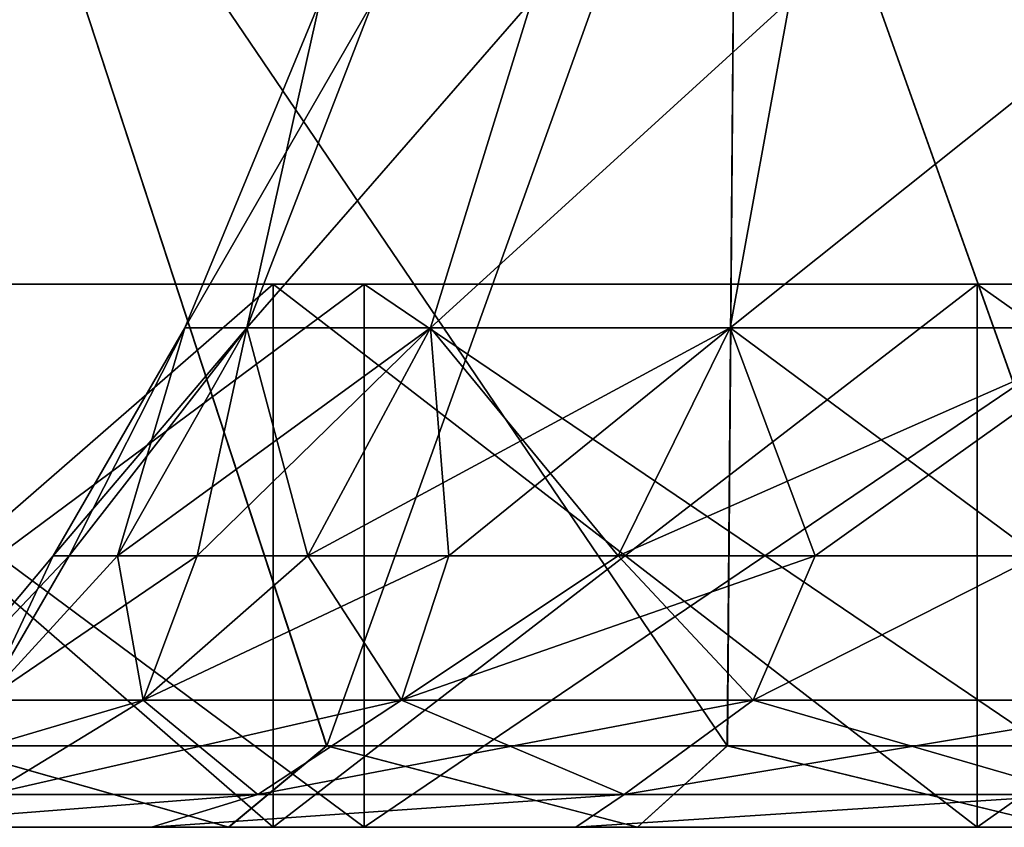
# Model space of a CAD drawing. Header units: millimetres. Extents: x -178 to 325, y 0 to 197.
# Tile 123 of 256: x 135.97 to 139.6, y 0 to 2.97. Entities that reach past the tile are written whole.
import ezdxf

# ---------------------------------------------------------------- set-up
doc = ezdxf.new("R2010")
doc.units = ezdxf.units.MM
doc.header["$LTSCALE"] = 52.148148
for name, color, linetype in [('5936', 7, 'CONTINUOUS'), ('5942', 7, 'CONTINUOUS'), ('5944', 7, 'CONTINUOUS'), ('5949', 7, 'CONTINUOUS'), ('5950', 7, 'CONTINUOUS'), ('5951', 7, 'CONTINUOUS'), ('5952', 7, 'CONTINUOUS'), ('5953', 7, 'CONTINUOUS'), ('5954', 7, 'CONTINUOUS'), ('5955', 7, 'CONTINUOUS'), ('5956', 7, 'CONTINUOUS'), ('5957', 7, 'CONTINUOUS'), ('5958', 7, 'CONTINUOUS'), ('5959', 7, 'CONTINUOUS'), ('5960', 7, 'CONTINUOUS'), ('5963', 7, 'CONTINUOUS'), ('5964', 7, 'CONTINUOUS')]:
    doc.layers.add(name, color=color, linetype=linetype)

msp = doc.modelspace()

# ---------------------------------------------------------------- linework, layer by layer
at = {"layer": '5936', "linetype": 'CONTINUOUS'}
for points in [[(134.5451, 0, 17.8355), (137.2411, 0, 19.8537), (133.9448, 0, 18.4398), (134.5451, 0, 17.8355)], [(133.9448, 0, 18.4398), (137.2411, 0, 19.8537), (135.3066, 0, 19.5424), (133.9448, 0, 18.4398)], [(137.2411, 0, -19.8537), (134.5451, 0, -17.8355), (135.3074, 0, -19.543), (137.2411, 0, -19.8537)], [(135.3066, 0, 19.5424), (137.2411, 0, 19.8537), (136.7416, 0, 20.5429), (135.3066, 0, 19.5424)], [(136.7425, 0, -20.5434), (137.2411, 0, -19.8537), (135.3074, 0, -19.543), (136.7425, 0, -20.5434)], [(137.2411, 0, 19.8537), (140.196, 0, 21.4672), (136.7416, 0, 20.5429), (137.2411, 0, 19.8537)], [(136.7416, 0, 20.5429), (140.196, 0, 21.4672), (138.2483, 0, 21.4405), (136.7416, 0, 20.5429)], [(138.2492, 0, -21.441), (137.2411, 0, -19.8537), (136.7425, 0, -20.5434), (138.2492, 0, -21.441)], [(140.196, 0, -21.4672), (137.2411, 0, -19.8537), (138.2492, 0, -21.441), (140.196, 0, -21.4672)], [(138.2483, 0, 21.4405), (140.196, 0, 21.4672), (139.812, 0, 22.2261), (138.2483, 0, 21.4405)], [(139.8129, 0, -22.2265), (140.196, 0, -21.4672), (138.2492, 0, -21.441), (139.8129, 0, -22.2265)]]:
    msp.add_3dface(points, dxfattribs=at)
at = {"layer": '5942', "linetype": 'CONTINUOUS'}
for points in [[(137.1035, 0.3, -21.1244), (135.687, 0.3, -20.1916), (135.7272, 4.5, -20.22), (137.1035, 0.3, -21.1244)], [(138.6134, 4.5, -21.9752), (137.1035, 0.3, -21.1244), (135.7272, 4.5, -20.22), (138.6134, 4.5, -21.9752)], [(138.5807, 0.3, -21.9582), (137.1035, 0.3, -21.1244), (138.6134, 4.5, -21.9752), (138.5807, 0.3, -21.9582)], [(140.1112, 0.3, -22.6886), (138.5807, 0.3, -21.9582), (138.6134, 4.5, -21.9752), (140.1112, 0.3, -22.6886)], [(141.7117, 4.5, -23.321), (140.1112, 0.3, -22.6886), (138.6134, 4.5, -21.9752), (141.7117, 4.5, -23.321)]]:
    msp.add_3dface(points, dxfattribs=at)
at = {"layer": '5944', "linetype": 'CONTINUOUS'}
for points in [[(135.6859, 0.3, 20.1908), (137.1023, 0.3, 21.1237), (135.7272, 4.5, 20.22), (135.6859, 0.3, 20.1908)], [(137.1023, 0.3, 21.1237), (138.5795, 0.3, 21.9576), (135.7272, 4.5, 20.22), (137.1023, 0.3, 21.1237)], [(135.7272, 4.5, 20.22), (138.5795, 0.3, 21.9576), (138.6134, 4.5, 21.9752), (135.7272, 4.5, 20.22)], [(138.5795, 0.3, 21.9576), (140.1099, 0.3, 22.6881), (138.6134, 4.5, 21.9752), (138.5795, 0.3, 21.9576)], [(140.1099, 0.3, 22.6881), (141.6866, 0.3, 23.312), (138.6134, 4.5, 21.9752), (140.1099, 0.3, 22.6881)], [(138.6134, 4.5, 21.9752), (141.6866, 0.3, 23.312), (141.7117, 4.5, 23.321), (138.6134, 4.5, 21.9752)]]:
    msp.add_3dface(points, dxfattribs=at)
at = {"layer": '5949', "linetype": 'CONTINUOUS'}
for points in [[(134.5451, 0, -17.8355), (137.2411, 0, -19.8537), (134.5451, 2, -17.8355), (134.5451, 0, -17.8355)], [(134.5451, 2, -17.8355), (137.2411, 0, -19.8537), (137.2411, 2, -19.8537), (134.5451, 2, -17.8355)], [(137.2411, 0, -19.8537), (140.196, 0, -21.4672), (137.2411, 2, -19.8537), (137.2411, 0, -19.8537)], [(137.2411, 2, -19.8537), (140.196, 0, -21.4672), (140.196, 2, -21.4672), (137.2411, 2, -19.8537)]]:
    msp.add_3dface(points, dxfattribs=at)
at = {"layer": '5950', "linetype": 'CONTINUOUS'}
for points in [[(132.1645, 2, -15.4549), (134.5451, 2, -17.8355), (136.9065, 2, -16.4183), (132.1645, 2, -15.4549)], [(134.6061, 2, -14.2837), (132.1645, 2, -15.4549), (136.9065, 2, -16.4183), (134.6061, 2, -14.2837)], [(134.6061, 2, 14.2837), (136.9065, 2, 16.4183), (132.1645, 2, 15.4549), (134.6061, 2, 14.2837)], [(132.1645, 2, 15.4549), (136.9065, 2, 16.4183), (134.5451, 2, 17.8355), (132.1645, 2, 15.4549)], [(134.5451, 2, -17.8355), (137.2411, 2, -19.8537), (139.5002, 2, -18.1866), (134.5451, 2, -17.8355)], [(136.9065, 2, -16.4183), (134.5451, 2, -17.8355), (139.5002, 2, -18.1866), (136.9065, 2, -16.4183)], [(139.5002, 2, 18.1866), (142.3276, 2, 19.5482), (134.5451, 2, 17.8355), (139.5002, 2, 18.1866)], [(134.5451, 2, 17.8355), (142.3276, 2, 19.5482), (137.2411, 2, 19.8537), (134.5451, 2, 17.8355)], [(136.9065, 2, 16.4183), (139.5002, 2, 18.1866), (134.5451, 2, 17.8355), (136.9065, 2, 16.4183)], [(137.2411, 2, -19.8537), (140.196, 2, -21.4672), (145.3273, 2, -20.4735), (137.2411, 2, -19.8537)], [(139.5002, 2, -18.1866), (137.2411, 2, -19.8537), (142.3276, 2, -19.5482), (139.5002, 2, -18.1866)], [(142.3276, 2, -19.5482), (137.2411, 2, -19.8537), (145.3273, 2, -20.4735), (142.3276, 2, -19.5482)], [(145.3273, 2, 20.4735), (148.4304, 2, 20.9412), (137.2411, 2, 19.8537), (145.3273, 2, 20.4735)], [(137.2411, 2, 19.8537), (148.4304, 2, 20.9412), (140.196, 2, 21.4672), (137.2411, 2, 19.8537)], [(142.3276, 2, 19.5482), (145.3273, 2, 20.4735), (137.2411, 2, 19.8537), (142.3276, 2, 19.5482)]]:
    msp.add_3dface(points, dxfattribs=at)
at = {"layer": '5951', "linetype": 'CONTINUOUS'}
for points in [[(134.6061, 2, -14.2837), (136.9065, 2, -16.4183), (134.6061, 0, -14.2837), (134.6061, 2, -14.2837)], [(134.6061, 0, -14.2837), (136.9065, 2, -16.4183), (136.9065, 0, -16.4183), (134.6061, 0, -14.2837)], [(136.9065, 2, -16.4183), (139.5002, 2, -18.1866), (136.9065, 0, -16.4183), (136.9065, 2, -16.4183)], [(136.9065, 0, -16.4183), (139.5002, 2, -18.1866), (139.5002, 0, -18.1866), (136.9065, 0, -16.4183)], [(139.5002, 2, -18.1866), (142.3276, 2, -19.5482), (139.5002, 0, -18.1866), (139.5002, 2, -18.1866)], [(139.5002, 0, -18.1866), (142.3276, 2, -19.5482), (142.3276, 0, -19.5482), (139.5002, 0, -18.1866)]]:
    msp.add_3dface(points, dxfattribs=at)
at = {"layer": '5952', "linetype": 'CONTINUOUS'}
for points in [[(129.9329, 0, -6.1897), (131.0797, 0, -9.1116), (136.4573, 0, -7.8165), (129.9329, 0, -6.1897)], [(135.3054, 0, -5.3452), (129.9329, 0, -6.1897), (136.4573, 0, -7.8165), (135.3054, 0, -5.3452)], [(131.0797, 0, 9.1116), (129.9329, 0, 6.1897), (136.4573, 0, 7.8165), (131.0797, 0, 9.1116)], [(136.4573, 0, 7.8165), (129.9329, 0, 6.1897), (135.3054, 0, 5.3452), (136.4573, 0, 7.8165)], [(131.0797, 0, -9.1116), (132.6489, 0, -11.8295), (138.021, 0, -10.0502), (131.0797, 0, -9.1116)], [(136.4573, 0, -7.8165), (131.0797, 0, -9.1116), (138.021, 0, -10.0502), (136.4573, 0, -7.8165)], [(132.6489, 0, 11.8295), (131.0797, 0, 9.1116), (138.021, 0, 10.0502), (132.6489, 0, 11.8295)], [(138.021, 0, 10.0502), (131.0797, 0, 9.1116), (136.4573, 0, 7.8165), (138.021, 0, 10.0502)], [(132.6489, 0, -11.8295), (134.6061, 0, -14.2837), (139.9485, 0, -11.9781), (132.6489, 0, -11.8295)], [(138.021, 0, -10.0502), (132.6489, 0, -11.8295), (139.9485, 0, -11.9781), (138.021, 0, -10.0502)], [(134.6061, 0, 14.2837), (132.6489, 0, 11.8295), (142.1807, 0, 13.5413), (134.6061, 0, 14.2837)], [(142.1807, 0, 13.5413), (132.6489, 0, 11.8295), (139.9485, 0, 11.9781), (142.1807, 0, 13.5413)], [(139.9485, 0, 11.9781), (132.6489, 0, 11.8295), (138.021, 0, 10.0502), (139.9485, 0, 11.9781)], [(134.6061, 0, -14.2837), (136.9065, 0, -16.4183), (144.6505, 0, -14.6932), (134.6061, 0, -14.2837)], [(139.9485, 0, -11.9781), (134.6061, 0, -14.2837), (142.1807, 0, -13.5413), (139.9485, 0, -11.9781)], [(142.1807, 0, -13.5413), (134.6061, 0, -14.2837), (144.6505, 0, -14.6932), (142.1807, 0, -13.5413)], [(136.9065, 0, 16.4183), (134.6061, 0, 14.2837), (147.2838, 0, 15.3989), (136.9065, 0, 16.4183)], [(147.2838, 0, 15.3989), (134.6061, 0, 14.2837), (144.6505, 0, 14.6932), (147.2838, 0, 15.3989)], [(144.6505, 0, 14.6932), (134.6061, 0, 14.2837), (142.1807, 0, 13.5413), (144.6505, 0, 14.6932)], [(136.9065, 0, -16.4183), (139.5002, 0, -18.1866), (163.0935, 0, -16.4183), (136.9065, 0, -16.4183)], [(136.9065, 0, -16.4183), (163.0935, 0, -16.4183), (150, 0, -15.6366), (136.9065, 0, -16.4183)], [(144.6505, 0, -14.6932), (136.9065, 0, -16.4183), (147.2838, 0, -15.3989), (144.6505, 0, -14.6932)], [(147.2838, 0, -15.3989), (136.9065, 0, -16.4183), (150, 0, -15.6366), (147.2838, 0, -15.3989)], [(139.5002, 0, 18.1866), (136.9065, 0, 16.4183), (160.4998, 0, 18.1866), (139.5002, 0, 18.1866)], [(160.4998, 0, 18.1866), (136.9065, 0, 16.4183), (163.0935, 0, 16.4183), (160.4998, 0, 18.1866)], [(163.0935, 0, 16.4183), (136.9065, 0, 16.4183), (150, 0, 15.6366), (163.0935, 0, 16.4183)], [(150, 0, 15.6366), (136.9065, 0, 16.4183), (147.2838, 0, 15.3989), (150, 0, 15.6366)], [(139.5002, 0, -18.1866), (142.3276, 0, -19.5482), (160.4998, 0, -18.1866), (139.5002, 0, -18.1866)], [(139.5002, 0, -18.1866), (160.4998, 0, -18.1866), (163.0935, 0, -16.4183), (139.5002, 0, -18.1866)], [(142.3276, 0, 19.5482), (139.5002, 0, 18.1866), (157.6724, 0, 19.5482), (142.3276, 0, 19.5482)], [(157.6724, 0, 19.5482), (139.5002, 0, 18.1866), (160.4998, 0, 18.1866), (157.6724, 0, 19.5482)]]:
    msp.add_3dface(points, dxfattribs=at)
at = {"layer": '5953', "linetype": 'CONTINUOUS'}
for points in [[(137.2411, 0, 19.8537), (134.5451, 0, 17.8355), (137.2411, 2, 19.8537), (137.2411, 0, 19.8537)], [(134.5451, 0, 17.8355), (134.5451, 2, 17.8355), (137.2411, 2, 19.8537), (134.5451, 0, 17.8355)], [(140.196, 0, 21.4672), (137.2411, 0, 19.8537), (140.196, 2, 21.4672), (140.196, 0, 21.4672)], [(137.2411, 0, 19.8537), (137.2411, 2, 19.8537), (140.196, 2, 21.4672), (137.2411, 0, 19.8537)]]:
    msp.add_3dface(points, dxfattribs=at)
at = {"layer": '5954', "linetype": 'CONTINUOUS'}
for points in [[(136.9065, 2, 16.4183), (134.6061, 2, 14.2837), (136.9065, 0, 16.4183), (136.9065, 2, 16.4183)], [(134.6061, 2, 14.2837), (134.6061, 0, 14.2837), (136.9065, 0, 16.4183), (134.6061, 2, 14.2837)], [(139.5002, 2, 18.1866), (136.9065, 2, 16.4183), (139.5002, 0, 18.1866), (139.5002, 2, 18.1866)], [(136.9065, 2, 16.4183), (136.9065, 0, 16.4183), (139.5002, 0, 18.1866), (136.9065, 2, 16.4183)], [(142.3276, 2, 19.5482), (139.5002, 2, 18.1866), (142.3276, 0, 19.5482), (142.3276, 2, 19.5482)], [(139.5002, 2, 18.1866), (139.5002, 0, 18.1866), (142.3276, 0, 19.5482), (139.5002, 2, 18.1866)]]:
    msp.add_3dface(points, dxfattribs=at)
at = {"layer": '5955', "linetype": 'CONTINUOUS'}
for points in [[(136.1546, 1, -1.283), (136.5801, 1.8397), (136.0953, 1), (136.1546, 1, -1.283)], [(136.3321, 1, -2.555), (136.5801, 1.8397), (136.1546, 1, -1.283), (136.3321, 1, -2.555)], [(136.8086, 1.8397, -2.4659), (136.5801, 1.8397), (136.3321, 1, -2.555), (136.8086, 1.8397, -2.4659)], [(136.6261, 1, -3.8052), (136.8086, 1.8397, -2.4659), (136.3321, 1, -2.555), (136.6261, 1, -3.8052)], [(137.0342, 1, -5.0229), (136.8086, 1.8397, -2.4659), (136.6261, 1, -3.8052), (137.0342, 1, -5.0229)], [(137.4863, 1.8397, -4.8478), (136.8086, 1.8397, -2.4659), (137.0342, 1, -5.0229), (137.4863, 1.8397, -4.8478)], [(137.553, 1, -6.1979), (137.4863, 1.8397, -4.8478), (137.0342, 1, -5.0229), (137.553, 1, -6.1979)], [(138.5902, 1.8397, -7.0646), (137.4863, 1.8397, -4.8478), (138.178, 1, -7.3199), (138.5902, 1.8397, -7.0646)], [(138.178, 1, -7.3199), (137.4863, 1.8397, -4.8478), (137.553, 1, -6.1979), (138.178, 1, -7.3199)], [(138.9038, 1, -8.3794), (138.5902, 1.8397, -7.0646), (138.178, 1, -7.3199), (138.9038, 1, -8.3794)], [(140.0826, 1.8397, -9.0409), (138.5902, 1.8397, -7.0646), (139.7243, 1, -9.3675), (140.0826, 1.8397, -9.0409)], [(139.7243, 1, -9.3675), (138.5902, 1.8397, -7.0646), (138.9038, 1, -8.3794), (139.7243, 1, -9.3675)]]:
    msp.add_3dface(points, dxfattribs=at)
at = {"layer": '5956', "linetype": 'CONTINUOUS'}
for points in [[(136.0953, 1), (136.5801, 1.8397), (136.8086, 1.8397, 2.4659), (136.0953, 1)], [(136.0953, 1), (136.8086, 1.8397, 2.4659), (136.1546, 1, 1.283), (136.0953, 1)], [(136.1546, 1, 1.283), (136.8086, 1.8397, 2.4659), (136.3321, 1, 2.555), (136.1546, 1, 1.283)], [(136.8086, 1.8397, 2.4659), (137.4863, 1.8397, 4.8478), (136.3321, 1, 2.555), (136.8086, 1.8397, 2.4659)], [(136.3321, 1, 2.555), (137.4863, 1.8397, 4.8478), (136.6261, 1, 3.8052), (136.3321, 1, 2.555)], [(136.6261, 1, 3.8052), (137.4863, 1.8397, 4.8478), (137.0342, 1, 5.0229), (136.6261, 1, 3.8052)], [(137.4863, 1.8397, 4.8478), (138.5902, 1.8397, 7.0646), (137.0342, 1, 5.0229), (137.4863, 1.8397, 4.8478)], [(137.0342, 1, 5.0229), (138.5902, 1.8397, 7.0646), (137.553, 1, 6.1978), (137.0342, 1, 5.0229)], [(137.553, 1, 6.1978), (138.5902, 1.8397, 7.0646), (138.178, 1, 7.3199), (137.553, 1, 6.1978)], [(138.5902, 1.8397, 7.0646), (140.0826, 1.8397, 9.0409), (138.178, 1, 7.3199), (138.5902, 1.8397, 7.0646)], [(138.178, 1, 7.3199), (140.0826, 1.8397, 9.0409), (138.9038, 1, 8.3794), (138.178, 1, 7.3199)], [(138.9038, 1, 8.3794), (140.0826, 1.8397, 9.0409), (139.7243, 1, 9.3675), (138.9038, 1, 8.3794)]]:
    msp.add_3dface(points, dxfattribs=at)
at = {"layer": '5957', "linetype": 'CONTINUOUS'}
for points in [[(136.5801, 1.8397), (136.8086, 1.8397, -2.4659), (137.0796, 3.0457), (136.5801, 1.8397)], [(136.8086, 1.8397, -2.4659), (137.4863, 1.8397, -4.8478), (137.8588, 3.0457, -4.419), (136.8086, 1.8397, -2.4659)], [(137.0796, 3.0457), (136.8086, 1.8397, -2.4659), (137.2759, 3.0457, -2.2436), (137.0796, 3.0457)], [(136.8086, 1.8397, -2.4659), (137.8588, 3.0457, -4.419), (137.2759, 3.0457, -2.2436), (136.8086, 1.8397, -2.4659)], [(137.4863, 1.8397, -4.8478), (138.5902, 1.8397, -7.0646), (138.8106, 3.0457, -6.4602), (137.4863, 1.8397, -4.8478)], [(137.4863, 1.8397, -4.8478), (138.8106, 3.0457, -6.4602), (137.8588, 3.0457, -4.419), (137.4863, 1.8397, -4.8478)], [(138.5902, 1.8397, -7.0646), (140.0826, 1.8397, -9.0409), (140.1024, 3.0457, -8.3051), (138.5902, 1.8397, -7.0646)], [(138.5902, 1.8397, -7.0646), (140.1024, 3.0457, -8.3051), (138.8106, 3.0457, -6.4602), (138.5902, 1.8397, -7.0646)]]:
    msp.add_3dface(points, dxfattribs=at)
at = {"layer": '5958', "linetype": 'CONTINUOUS'}
for points in [[(136.8086, 1.8397, 2.4659), (136.5801, 1.8397), (137.2759, 3.0457, 2.2436), (136.8086, 1.8397, 2.4659)], [(136.5801, 1.8397), (137.0796, 3.0457), (137.2759, 3.0457, 2.2436), (136.5801, 1.8397)], [(137.4863, 1.8397, 4.8478), (136.8086, 1.8397, 2.4659), (137.8588, 3.0457, 4.419), (137.4863, 1.8397, 4.8478)], [(136.8086, 1.8397, 2.4659), (137.2759, 3.0457, 2.2436), (137.8588, 3.0457, 4.419), (136.8086, 1.8397, 2.4659)], [(138.5902, 1.8397, 7.0646), (137.4863, 1.8397, 4.8478), (138.8106, 3.0457, 6.4602), (138.5902, 1.8397, 7.0646)], [(137.4863, 1.8397, 4.8478), (137.8588, 3.0457, 4.419), (138.8106, 3.0457, 6.4602), (137.4863, 1.8397, 4.8478)], [(140.0826, 1.8397, 9.0409), (138.5902, 1.8397, 7.0646), (140.1024, 3.0457, 8.3051), (140.0826, 1.8397, 9.0409)], [(138.5902, 1.8397, 7.0646), (138.8106, 3.0457, 6.4602), (140.1024, 3.0457, 8.3051), (138.5902, 1.8397, 7.0646)]]:
    msp.add_3dface(points, dxfattribs=at)
at = {"layer": '5959', "linetype": 'CONTINUOUS'}
for points in [[(136.0953, 1), (135.6488, 0.4679), (135.8446, 0.4679, -2.3621), (136.0953, 1)], [(136.3321, 1, -2.555), (136.1546, 1, -1.283), (135.8446, 0.4679, -2.3621), (136.3321, 1, -2.555)], [(136.4264, 0.4679, -4.6598), (136.3321, 1, -2.555), (135.8446, 0.4679, -2.3621), (136.4264, 0.4679, -4.6598)], [(136.1546, 1, -1.283), (136.0953, 1), (135.8446, 0.4679, -2.3621), (136.1546, 1, -1.283)], [(136.6261, 1, -3.8052), (136.3321, 1, -2.555), (136.4264, 0.4679, -4.6598), (136.6261, 1, -3.8052)], [(137.0342, 1, -5.0229), (136.6261, 1, -3.8052), (136.4264, 0.4679, -4.6598), (137.0342, 1, -5.0229)], [(137.3785, 0.4679, -6.8304), (137.0342, 1, -5.0229), (136.4264, 0.4679, -4.6598), (137.3785, 0.4679, -6.8304)], [(137.553, 1, -6.1979), (137.0342, 1, -5.0229), (137.3785, 0.4679, -6.8304), (137.553, 1, -6.1979)], [(138.178, 1, -7.3199), (137.553, 1, -6.1979), (137.3785, 0.4679, -6.8304), (138.178, 1, -7.3199)], [(138.6749, 0.4679, -8.8147), (138.178, 1, -7.3199), (137.3785, 0.4679, -6.8304), (138.6749, 0.4679, -8.8147)], [(138.9038, 1, -8.3794), (138.178, 1, -7.3199), (138.6749, 0.4679, -8.8147), (138.9038, 1, -8.3794)], [(139.7243, 1, -9.3675), (138.9038, 1, -8.3794), (138.6749, 0.4679, -8.8147), (139.7243, 1, -9.3675)], [(140.2802, 0.4679, -10.5585), (139.7243, 1, -9.3675), (138.6749, 0.4679, -8.8147), (140.2802, 0.4679, -10.5585)], [(136.4264, 0.4679, -4.6598), (135.8446, 0.4679, -2.3621), (135.8568, 0.1204, -4.8554), (136.4264, 0.4679, -4.6598)], [(136.8489, 0.1204, -7.117), (136.4264, 0.4679, -4.6598), (135.8568, 0.1204, -4.8554), (136.8489, 0.1204, -7.117)], [(137.3785, 0.4679, -6.8304), (136.4264, 0.4679, -4.6598), (136.8489, 0.1204, -7.117), (137.3785, 0.4679, -6.8304)], [(138.1997, 0.1204, -9.1845), (137.3785, 0.4679, -6.8304), (136.8489, 0.1204, -7.117), (138.1997, 0.1204, -9.1845)], [(138.6749, 0.4679, -8.8147), (137.3785, 0.4679, -6.8304), (138.1997, 0.1204, -9.1845), (138.6749, 0.4679, -8.8147)], [(139.8724, 0.1204, -11.0015), (138.6749, 0.4679, -8.8147), (138.1997, 0.1204, -9.1845), (139.8724, 0.1204, -11.0015)], [(140.2802, 0.4679, -10.5585), (138.6749, 0.4679, -8.8147), (139.8724, 0.1204, -11.0015), (140.2802, 0.4679, -10.5585)], [(135.3054, 0, -5.3452), (136.4573, 0, -7.8165), (136.8489, 0.1204, -7.117), (135.3054, 0, -5.3452)], [(135.3054, 0, -5.3452), (136.8489, 0.1204, -7.117), (135.8568, 0.1204, -4.8554), (135.3054, 0, -5.3452)], [(136.4573, 0, -7.8165), (138.021, 0, -10.0502), (138.1997, 0.1204, -9.1845), (136.4573, 0, -7.8165)], [(136.4573, 0, -7.8165), (138.1997, 0.1204, -9.1845), (136.8489, 0.1204, -7.117), (136.4573, 0, -7.8165)], [(138.021, 0, -10.0502), (139.9485, 0, -11.9781), (139.8724, 0.1204, -11.0015), (138.021, 0, -10.0502)], [(138.021, 0, -10.0502), (139.8724, 0.1204, -11.0015), (138.1997, 0.1204, -9.1845), (138.021, 0, -10.0502)]]:
    msp.add_3dface(points, dxfattribs=at)
at = {"layer": '5960', "linetype": 'CONTINUOUS'}
for points in [[(136.0953, 1), (136.1546, 1, 1.283), (135.6488, 0.4679), (136.0953, 1)], [(135.6488, 0.4679), (136.1546, 1, 1.283), (135.8446, 0.4679, 2.3621), (135.6488, 0.4679)], [(136.1546, 1, 1.283), (136.3321, 1, 2.555), (135.8446, 0.4679, 2.3621), (136.1546, 1, 1.283)], [(136.3321, 1, 2.555), (136.6261, 1, 3.8052), (135.8446, 0.4679, 2.3621), (136.3321, 1, 2.555)], [(135.8446, 0.4679, 2.3621), (136.6261, 1, 3.8052), (136.4264, 0.4679, 4.6598), (135.8446, 0.4679, 2.3621)], [(136.6261, 1, 3.8052), (137.0342, 1, 5.0229), (136.4264, 0.4679, 4.6598), (136.6261, 1, 3.8052)], [(137.0342, 1, 5.0229), (137.553, 1, 6.1978), (136.4264, 0.4679, 4.6598), (137.0342, 1, 5.0229)], [(136.4264, 0.4679, 4.6598), (137.553, 1, 6.1978), (137.3785, 0.4679, 6.8304), (136.4264, 0.4679, 4.6598)], [(137.553, 1, 6.1978), (138.178, 1, 7.3199), (137.3785, 0.4679, 6.8304), (137.553, 1, 6.1978)], [(138.178, 1, 7.3199), (138.9038, 1, 8.3794), (137.3785, 0.4679, 6.8304), (138.178, 1, 7.3199)], [(137.3785, 0.4679, 6.8304), (138.9038, 1, 8.3794), (138.6749, 0.4679, 8.8147), (137.3785, 0.4679, 6.8304)], [(138.9038, 1, 8.3794), (139.7243, 1, 9.3675), (138.6749, 0.4679, 8.8147), (138.9038, 1, 8.3794)], [(138.6749, 0.4679, 8.8147), (139.7243, 1, 9.3675), (140.2802, 0.4679, 10.5585), (138.6749, 0.4679, 8.8147)], [(135.8446, 0.4679, 2.3621), (136.4264, 0.4679, 4.6598), (135.2506, 0.1204, 2.4612), (135.8446, 0.4679, 2.3621)], [(135.2506, 0.1204, 2.4612), (136.4264, 0.4679, 4.6598), (135.8568, 0.1204, 4.8554), (135.2506, 0.1204, 2.4612)], [(136.4264, 0.4679, 4.6598), (137.3785, 0.4679, 6.8304), (135.8568, 0.1204, 4.8554), (136.4264, 0.4679, 4.6598)], [(135.8568, 0.1204, 4.8554), (137.3785, 0.4679, 6.8304), (136.8489, 0.1204, 7.117), (135.8568, 0.1204, 4.8554)], [(137.3785, 0.4679, 6.8304), (138.6749, 0.4679, 8.8147), (136.8489, 0.1204, 7.117), (137.3785, 0.4679, 6.8304)], [(136.8489, 0.1204, 7.117), (138.6749, 0.4679, 8.8147), (138.1997, 0.1204, 9.1845), (136.8489, 0.1204, 7.117)], [(138.6749, 0.4679, 8.8147), (140.2802, 0.4679, 10.5585), (138.1997, 0.1204, 9.1845), (138.6749, 0.4679, 8.8147)], [(138.1997, 0.1204, 9.1845), (140.2802, 0.4679, 10.5585), (139.8724, 0.1204, 11.0015), (138.1997, 0.1204, 9.1845)], [(136.4573, 0, 7.8165), (135.3054, 0, 5.3452), (136.8489, 0.1204, 7.117), (136.4573, 0, 7.8165)], [(135.3054, 0, 5.3452), (135.8568, 0.1204, 4.8554), (136.8489, 0.1204, 7.117), (135.3054, 0, 5.3452)], [(138.021, 0, 10.0502), (136.4573, 0, 7.8165), (138.1997, 0.1204, 9.1845), (138.021, 0, 10.0502)], [(136.4573, 0, 7.8165), (136.8489, 0.1204, 7.117), (138.1997, 0.1204, 9.1845), (136.4573, 0, 7.8165)], [(139.9485, 0, 11.9781), (138.021, 0, 10.0502), (139.8724, 0.1204, 11.0015), (139.9485, 0, 11.9781)], [(138.021, 0, 10.0502), (138.1997, 0.1204, 9.1845), (139.8724, 0.1204, 11.0015), (138.021, 0, 10.0502)]]:
    msp.add_3dface(points, dxfattribs=at)
at = {"layer": '5963', "linetype": 'CONTINUOUS'}
for points in [[(136.7425, 0, -20.5434), (135.3074, 0, -19.543), (135.687, 0.3, -20.1916), (136.7425, 0, -20.5434)], [(136.7425, 0, -20.5434), (135.687, 0.3, -20.1916), (137.1035, 0.3, -21.1244), (136.7425, 0, -20.5434)], [(138.2492, 0, -21.441), (136.7425, 0, -20.5434), (137.1035, 0.3, -21.1244), (138.2492, 0, -21.441)], [(138.2492, 0, -21.441), (137.1035, 0.3, -21.1244), (138.5807, 0.3, -21.9582), (138.2492, 0, -21.441)], [(139.8129, 0, -22.2265), (138.2492, 0, -21.441), (138.5807, 0.3, -21.9582), (139.8129, 0, -22.2265)], [(139.8129, 0, -22.2265), (138.5807, 0.3, -21.9582), (140.1112, 0.3, -22.6886), (139.8129, 0, -22.2265)]]:
    msp.add_3dface(points, dxfattribs=at)
at = {"layer": '5964', "linetype": 'CONTINUOUS'}
for points in [[(135.3066, 0, 19.5424), (136.7416, 0, 20.5429), (135.6859, 0.3, 20.1908), (135.3066, 0, 19.5424)], [(136.7416, 0, 20.5429), (137.1023, 0.3, 21.1237), (135.6859, 0.3, 20.1908), (136.7416, 0, 20.5429)], [(136.7416, 0, 20.5429), (138.2483, 0, 21.4405), (137.1023, 0.3, 21.1237), (136.7416, 0, 20.5429)], [(138.2483, 0, 21.4405), (138.5795, 0.3, 21.9576), (137.1023, 0.3, 21.1237), (138.2483, 0, 21.4405)], [(138.2483, 0, 21.4405), (139.812, 0, 22.2261), (138.5795, 0.3, 21.9576), (138.2483, 0, 21.4405)], [(139.812, 0, 22.2261), (140.1099, 0.3, 22.6881), (138.5795, 0.3, 21.9576), (139.812, 0, 22.2261)]]:
    msp.add_3dface(points, dxfattribs=at)

doc.saveas('drawing.dxf')
